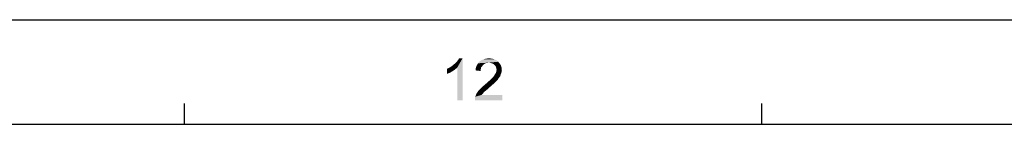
# Model space of a CAD drawing. Extents: x 0 to 1189, y 0 to 841.
# Tile 95 of 96: x 902 to 1043, y 826 to 841. Entities that reach past the tile are written whole.
import ezdxf

# ---------------------------------------------------------------- set-up
doc = ezdxf.new("R2010")
doc.units = 0
doc.header["$LTSCALE"] = 65.395
doc.layers.get('0').update_dxf_attribs({"linetype": 'CONTINUOUS'})

msp = doc.modelspace()

# ---------------------------------------------------------------- linework, layer by layer
at = {"color": 4, "linetype": 'Continuous'}
msp.add_line((0, 841), (1189, 841), dxfattribs=at)
at = {"color": 3, "linetype": 'Continuous'}
for p, q in [((925.64, 826), (925.64, 829)), ((1008.43, 826), (1008.43, 829)), ((15, 826), (1174, 826))]:
    msp.add_line(p, q, dxfattribs=at)
at = {"color": 1, "linetype": 'Continuous'}
for points in [[(963.84, 834.26), (964.07, 834.44), (965.49, 835.46)], [(964.73, 834.13), (963.84, 834.26), (965.49, 835.46)], [(964.07, 834.44), (964.33, 834.66), (965.49, 835.46)], [(964.33, 834.66), (964.55, 834.84), (965.49, 835.46)], [(964.55, 834.84), (964.73, 835.06), (965.49, 835.46)], [(964.73, 835.06), (964.87, 835.24), (965.49, 835.46)], [(964.73, 829.46), (964.73, 834.13), (965.49, 835.46)], [(964.73, 829.46), (965.49, 835.46), (965.49, 829.46)], [(965.49, 835.46), (964.87, 835.24), (965, 835.46)], [(968.78, 834.75), (968.55, 834.62), (967.53, 834.44)], [(968.78, 834.75), (967.53, 834.44), (967.71, 834.75)], [(968.55, 834.62), (968.42, 834.48), (967.53, 834.44)], [(967.53, 834.44), (968.42, 834.48), (968.29, 834.31)], [(970.6, 834.97), (967.71, 834.75), (967.93, 835.02)], [(970.6, 834.97), (969.27, 834.84), (967.71, 834.75)], [(969.27, 834.84), (969, 834.79), (967.71, 834.75)], [(967.71, 834.75), (969, 834.79), (968.78, 834.75)], [(970.33, 835.19), (967.93, 835.02), (968.2, 835.19)], [(967.93, 835.02), (970.33, 835.19), (970.6, 834.97)], [(970.02, 835.33), (968.2, 835.19), (968.51, 835.33)], [(968.2, 835.19), (970.02, 835.33), (970.33, 835.19)], [(969.67, 835.42), (968.51, 835.33), (968.87, 835.42)], [(968.51, 835.33), (969.67, 835.42), (970.02, 835.33)], [(968.87, 835.42), (969.27, 835.46), (969.67, 835.42)], [(969.49, 834.79), (969.27, 834.84), (970.6, 834.97)], [(969.71, 834.75), (969.49, 834.79), (970.6, 834.97)], [(969.71, 834.75), (970.6, 834.97), (970.82, 834.71)], [(970.82, 834.71), (969.89, 834.66), (969.71, 834.75)], [(970.07, 834.53), (969.89, 834.66), (970.82, 834.71)], [(970.07, 834.53), (970.82, 834.71), (971, 834.44)], [(971, 834.44), (970.2, 834.39), (970.07, 834.53)], [(963.27, 833.95), (963.53, 834.08), (964.73, 834.13)], [(963.27, 833.95), (964.73, 834.13), (964.42, 833.86)], [(964.42, 833.86), (963.27, 833.24), (963.27, 833.95)], [(964.42, 833.86), (964.02, 833.59), (963.27, 833.24)], [(964.02, 833.59), (963.62, 833.37), (963.27, 833.24)], [(964.73, 834.13), (963.53, 834.08), (963.84, 834.26)], [(968.11, 833.91), (967.35, 833.73), (967.4, 834.08)], [(967.35, 833.73), (968.11, 833.91), (968.11, 833.64)], [(968.29, 834.31), (967.4, 834.08), (967.53, 834.44)], [(968.29, 834.31), (968.15, 834.13), (967.4, 834.08)], [(967.4, 834.08), (968.15, 834.13), (968.11, 833.91)], [(970.95, 833.11), (970.02, 832.97), (970.15, 833.19)], [(970.02, 832.97), (970.95, 833.11), (970.91, 832.93)], [(970.15, 833.19), (970.29, 833.42), (971.09, 833.46)], [(970.15, 833.19), (971.09, 833.46), (970.95, 833.11)], [(970.29, 834.22), (970.2, 834.39), (971, 834.44)], [(970.29, 834.22), (971, 834.44), (971.09, 834.13)], [(971.09, 834.13), (970.33, 834.04), (970.29, 834.22)], [(971.09, 833.46), (970.29, 833.42), (970.33, 833.59)], [(970.38, 833.82), (970.33, 834.04), (971.09, 834.13)], [(971.13, 833.77), (970.33, 833.59), (970.38, 833.82)], [(970.33, 833.59), (971.13, 833.77), (971.09, 833.46)], [(970.38, 833.82), (971.09, 834.13), (971.13, 833.77)], [(969.75, 831.64), (968.42, 831.46), (968.69, 831.68)], [(970.07, 831.91), (968.69, 831.68), (968.95, 831.91)], [(968.69, 831.68), (970.07, 831.91), (969.75, 831.64)], [(968.95, 831.91), (969.13, 832.08), (970.33, 832.17)], [(968.95, 831.91), (970.33, 832.17), (970.07, 831.91)], [(970.33, 832.17), (969.13, 832.08), (969.35, 832.26)], [(970.51, 832.35), (969.35, 832.26), (969.53, 832.44)], [(969.35, 832.26), (970.51, 832.35), (970.33, 832.17)], [(970.64, 832.57), (969.53, 832.44), (969.67, 832.57)], [(969.53, 832.44), (970.64, 832.57), (970.51, 832.35)], [(969.67, 832.57), (969.8, 832.71), (970.78, 832.75)], [(969.67, 832.57), (970.78, 832.75), (970.64, 832.57)], [(970.78, 832.75), (969.8, 832.71), (969.93, 832.84)], [(970.91, 832.93), (969.93, 832.84), (970.02, 832.97)], [(969.93, 832.84), (970.91, 832.93), (970.78, 832.75)], [(968.38, 830.39), (968.24, 830.22), (967.31, 829.95)], [(968.38, 830.39), (967.31, 829.95), (967.49, 830.39)], [(968.69, 830.71), (967.49, 830.39), (967.75, 830.79)], [(968.69, 830.71), (968.55, 830.57), (967.49, 830.39)], [(967.49, 830.39), (968.55, 830.57), (968.38, 830.39)], [(968.87, 830.88), (967.75, 830.79), (967.93, 830.97)], [(967.75, 830.79), (968.87, 830.88), (968.69, 830.71)], [(969.13, 831.06), (967.93, 830.97), (968.15, 831.19)], [(967.93, 830.97), (969.13, 831.06), (968.87, 830.88)], [(969.4, 831.33), (968.15, 831.19), (968.42, 831.46)], [(968.15, 831.19), (969.4, 831.33), (969.13, 831.06)], [(968.42, 831.46), (969.75, 831.64), (969.4, 831.33)], [(967.27, 829.73), (967.31, 829.95), (971.18, 830.22)], [(967.27, 829.46), (967.27, 829.73), (971.18, 830.22)], [(967.27, 829.46), (971.18, 830.22), (971.18, 829.46)], [(968.24, 830.22), (971.18, 830.22), (967.31, 829.95)]]:
    msp.add_solid(points, dxfattribs=at)

doc.saveas('drawing.dxf')
